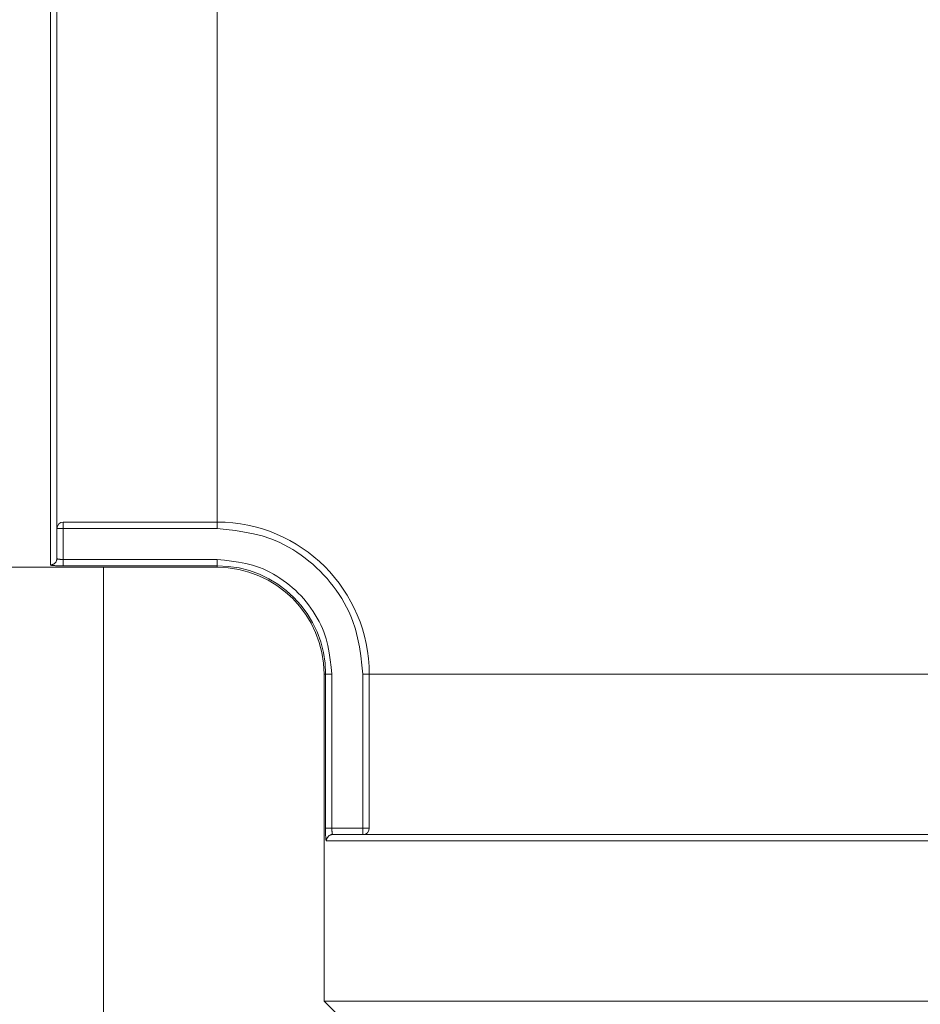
# Model space of a CAD drawing. Extents: x 193 to 943, y 26 to 526.
# Tile 118 of 207: x 363.03 to 364.08, y 109.42 to 110.57. Entities that reach past the tile are written whole.
import ezdxf

# ---------------------------------------------------------------- set-up
doc = ezdxf.new("R2010")
doc.units = 0
doc.layers.get('0').update_dxf_attribs({"lineweight": 25})
doc.layers.add('KG4_HLS_SYA', color=7, linetype='Continuous', lineweight=25)

# ---------------------------------------------------------------- blocks, each defined once
blk = doc.blocks.new('Kreis-A069HVX87N', base_point=(363.2614, 109.804))
at = {"color": 0, "lineweight": -2}
blk.add_ellipse((363.2615, 109.804), major_axis=(0.125, 0), ratio=1, start_param=0, end_param=1.570796, dxfattribs=at)
blk = doc.blocks.new('Kreis-A069HVXA7N', base_point=(363.2614, 109.804))
at = {"color": 0, "lineweight": -2}
blk.add_ellipse((363.2615, 109.804), major_axis=(1.875, 0), ratio=1, start_param=0, end_param=1.570796, dxfattribs=at)
blk = doc.blocks.new('Spline-A069HWU07N', base_point=(363.3968, 109.6165))
at = {"color": 0, "lineweight": -2}
for p, q in [((363.3987, 109.6165), (363.3968, 109.6165)), ((363.4007, 109.6165), (363.3987, 109.6165)), ((363.4029, 109.6165), (363.4007, 109.6165)), ((363.4052, 109.6165), (363.4029, 109.6165)), ((363.4078, 109.6165), (363.4052, 109.6165)), ((363.4108, 109.6165), (363.4078, 109.6165)), ((363.4142, 109.6165), (363.4108, 109.6165)), ((363.4181, 109.6165), (363.4142, 109.6165)), ((363.4223, 109.6165), (363.4181, 109.6165)), ((363.427, 109.6165), (363.4223, 109.6165)), ((363.4319, 109.6165), (363.427, 109.6165)), ((363.4372, 109.6165), (363.4319, 109.6165)), ((363.4429, 109.6165), (363.4372, 109.6165)), ((363.449, 109.6165), (363.4429, 109.6165)), ((363.4554, 109.6165), (363.449, 109.6165)), ((363.4621, 109.6165), (363.4554, 109.6165)), ((363.4692, 109.6165), (363.4621, 109.6165)), ((363.4766, 109.6165), (363.4692, 109.6165)), ((363.4846, 109.6165), (363.4766, 109.6165)), ((363.4929, 109.6165), (363.4846, 109.6165)), ((363.5016, 109.6165), (363.4929, 109.6165)), ((363.5107, 109.6165), (363.5016, 109.6165)), ((363.5201, 109.6165), (363.5107, 109.6165)), ((363.5298, 109.6165), (363.5201, 109.6165)), ((363.54, 109.6165), (363.5298, 109.6165)), ((363.5505, 109.6165), (363.54, 109.6165)), ((363.5613, 109.6165), (363.5505, 109.6165)), ((363.5725, 109.6165), (363.5613, 109.6165)), ((363.5839, 109.6165), (363.5725, 109.6165)), ((363.5957, 109.6165), (363.5839, 109.6165)), ((363.6079, 109.6165), (363.5957, 109.6165)), ((363.6204, 109.6165), (363.6079, 109.6165)), ((363.6332, 109.6165), (363.6204, 109.6165)), ((363.6463, 109.6165), (363.6332, 109.6165)), ((363.6597, 109.6165), (363.6463, 109.6165)), ((363.6733, 109.6165), (363.6597, 109.6165)), ((363.6943, 109.6165), (363.6733, 109.6165)), ((363.7159, 109.6165), (363.6943, 109.6165)), ((363.7381, 109.6165), (363.7159, 109.6165)), ((363.7608, 109.6165), (363.7381, 109.6165)), ((363.7841, 109.6165), (363.7608, 109.6165)), ((363.8078, 109.6165), (363.7841, 109.6165)), ((363.8316, 109.6165), (363.8078, 109.6165)), ((363.8559, 109.6165), (363.8316, 109.6165)), ((363.8805, 109.6165), (363.8559, 109.6165)), ((363.9055, 109.6165), (363.8805, 109.6165)), ((363.9309, 109.6165), (363.9055, 109.6165)), ((363.9566, 109.6165), (363.9309, 109.6165)), ((363.9733, 109.6165), (363.9566, 109.6165)), ((363.9901, 109.6165), (363.9733, 109.6165)), ((364.007, 109.6165), (363.9901, 109.6165)), ((364.024, 109.6165), (364.007, 109.6165)), ((364.0411, 109.6165), (364.024, 109.6165)), ((364.0584, 109.6165), (364.0411, 109.6165)), ((364.0752, 109.6165), (364.0584, 109.6165)), ((364.0922, 109.6165), (364.0752, 109.6165)), ((364.1092, 109.6165), (364.0922, 109.6165)), ((364.1263, 109.6165), (364.1092, 109.6165)), ((364.1434, 109.6165), (364.1263, 109.6165)), ((364.1606, 109.6165), (364.1434, 109.6165)), ((364.1774, 109.6165), (364.1606, 109.6165)), ((364.1941, 109.6165), (364.1774, 109.6165)), ((364.2109, 109.6165), (364.1941, 109.6165)), ((364.2278, 109.6165), (364.2109, 109.6165)), ((364.2446, 109.6165), (364.2278, 109.6165)), ((364.2615, 109.6165), (364.2446, 109.6165)), ((364.2783, 109.6165), (364.2615, 109.6165)), ((364.2952, 109.6165), (364.2783, 109.6165)), ((364.312, 109.6165), (364.2952, 109.6165)), ((364.3288, 109.6165), (364.312, 109.6165)), ((364.3456, 109.6165), (364.3288, 109.6165)), ((364.3623, 109.6165), (364.3456, 109.6165)), ((364.3795, 109.6165), (364.3623, 109.6165)), ((364.3966, 109.6165), (364.3795, 109.6165)), ((364.4137, 109.6165), (364.3966, 109.6165)), ((364.4307, 109.6165), (364.4137, 109.6165)), ((364.4477, 109.6165), (364.4307, 109.6165)), ((364.4646, 109.6165), (364.4477, 109.6165)), ((364.4818, 109.6165), (364.4646, 109.6165)), ((364.4989, 109.6165), (364.4818, 109.6165)), ((364.5159, 109.6165), (364.4989, 109.6165)), ((364.5329, 109.6165), (364.5159, 109.6165)), ((364.5497, 109.6165), (364.5329, 109.6165)), ((364.5663, 109.6165), (364.5497, 109.6165)), ((364.5835, 109.6165), (364.5663, 109.6165)), ((364.6005, 109.6165), (364.5835, 109.6165)), ((364.6174, 109.6165), (364.6005, 109.6165)), ((364.6341, 109.6165), (364.6174, 109.6165)), ((364.6507, 109.6165), (364.6341, 109.6165)), ((364.6671, 109.6165), (364.6507, 109.6165)), ((364.6834, 109.6165), (364.6671, 109.6165)), ((364.6996, 109.6165), (364.6834, 109.6165)), ((364.7155, 109.6165), (364.6996, 109.6165)), ((364.7313, 109.6165), (364.7155, 109.6165)), ((364.7468, 109.6165), (364.7313, 109.6165)), ((364.7621, 109.6165), (364.7468, 109.6165)), ((364.7773, 109.6165), (364.7621, 109.6165)), ((364.7923, 109.6165), (364.7773, 109.6165)), ((364.807, 109.6165), (364.7923, 109.6165)), ((364.8215, 109.6165), (364.807, 109.6165)), ((364.8357, 109.6165), (364.8215, 109.6165)), ((364.8496, 109.6165), (364.8357, 109.6165)), ((364.87, 109.6165), (364.8496, 109.6165)), ((364.8897, 109.6165), (364.87, 109.6165)), ((364.9088, 109.6165), (364.8897, 109.6165)), ((364.9272, 109.6165), (364.9088, 109.6165)), ((364.9449, 109.6165), (364.9272, 109.6165)), ((364.9619, 109.6165), (364.9449, 109.6165)), ((364.9779, 109.6165), (364.9619, 109.6165)), ((364.9931, 109.6165), (364.9779, 109.6165)), ((365.0076, 109.6165), (364.9931, 109.6165)), ((365.0213, 109.6165), (365.0076, 109.6165)), ((365.0342, 109.6165), (365.0213, 109.6165)), ((365.0464, 109.6165), (365.0342, 109.6165)), ((365.0538, 109.6165), (365.0464, 109.6165)), ((365.0608, 109.6165), (365.0538, 109.6165)), ((365.0675, 109.6165), (365.0608, 109.6165)), ((365.0739, 109.6165), (365.0675, 109.6165)), ((365.08, 109.6165), (365.0739, 109.6165)), ((365.0857, 109.6165), (365.08, 109.6165)), ((365.091, 109.6165), (365.0857, 109.6165)), ((365.096, 109.6165), (365.091, 109.6165)), ((365.1006, 109.6165), (365.096, 109.6165)), ((365.1048, 109.6165), (365.1006, 109.6165)), ((365.1087, 109.6165), (365.1048, 109.6165)), ((365.1121, 109.6165), (365.1087, 109.6165)), ((365.1151, 109.6165), (365.1121, 109.6165)), ((365.1177, 109.6165), (365.1151, 109.6165)), ((365.12, 109.6165), (365.1177, 109.6165)), ((365.1222, 109.6165), (365.12, 109.6165)), ((365.1242, 109.6165), (365.1222, 109.6165)), ((365.1261, 109.6165), (365.1242, 109.6165))]:
    blk.add_line(p, q, dxfattribs=at)
blk = doc.blocks.new('Spline-A069HWU27N', base_point=(363.0739, 109.9393))
at = {"color": 0, "lineweight": -2}
for p, q in [((363.074, 110.5836), (363.074, 110.5665)), ((363.074, 110.5665), (363.074, 110.5495)), ((363.074, 110.5495), (363.074, 110.5326)), ((363.074, 110.5326), (363.074, 110.5158)), ((363.074, 110.5158), (363.074, 110.4991)), ((363.074, 110.4991), (363.074, 110.4734)), ((363.074, 110.4734), (363.074, 110.448)), ((363.074, 110.448), (363.074, 110.423)), ((363.074, 110.423), (363.074, 110.3984)), ((363.074, 110.3984), (363.074, 110.3741)), ((363.074, 110.3741), (363.074, 110.3503)), ((363.074, 110.3503), (363.074, 110.3266)), ((363.074, 110.3266), (363.074, 110.3033)), ((363.074, 110.3033), (363.074, 110.2806)), ((363.074, 110.2806), (363.074, 110.2584)), ((363.074, 110.2584), (363.074, 110.2368)), ((363.074, 110.2368), (363.074, 110.2158)), ((363.074, 110.2158), (363.074, 110.2022)), ((363.074, 110.2022), (363.074, 110.1888)), ((363.074, 110.1888), (363.074, 110.1757)), ((363.074, 110.1757), (363.074, 110.1629)), ((363.074, 110.1629), (363.074, 110.1504)), ((363.074, 110.1504), (363.074, 110.1382)), ((363.074, 110.1382), (363.074, 110.1264)), ((363.074, 110.1264), (363.074, 110.115)), ((363.074, 110.115), (363.074, 110.1038)), ((363.074, 110.1038), (363.074, 110.093)), ((363.074, 110.093), (363.074, 110.0825)), ((363.074, 110.0825), (363.074, 110.0723)), ((363.074, 110.0723), (363.074, 110.0626)), ((363.074, 110.0626), (363.074, 110.0532)), ((363.074, 110.0532), (363.074, 110.0441)), ((363.074, 110.0441), (363.074, 110.0354)), ((363.074, 110.0354), (363.074, 110.0271)), ((363.074, 110.0271), (363.074, 110.019)), ((363.074, 110.019), (363.074, 110.0117)), ((363.074, 110.0117), (363.074, 110.0046)), ((363.074, 110.0046), (363.074, 109.9979)), ((363.074, 109.9979), (363.074, 109.9915)), ((363.074, 109.9915), (363.074, 109.9854)), ((363.074, 109.9854), (363.074, 109.9797)), ((363.074, 109.9797), (363.074, 109.9744)), ((363.074, 109.9744), (363.074, 109.9695)), ((363.074, 109.9695), (363.074, 109.9648)), ((363.074, 109.9648), (363.074, 109.9606)), ((363.074, 109.9606), (363.074, 109.9567)), ((363.074, 109.9567), (363.074, 109.9533)), ((363.074, 109.9533), (363.074, 109.9503)), ((363.074, 109.9503), (363.074, 109.9477)), ((363.074, 109.9477), (363.074, 109.9454)), ((363.074, 109.9454), (363.074, 109.9432)), ((363.074, 109.9432), (363.074, 109.9412)), ((363.074, 109.9412), (363.074, 109.9393))]:
    blk.add_line(p, q, dxfattribs=at)
blk = doc.blocks.new('Spline-A069HZYM7N', base_point=(363.3893, 109.609))
at = {"color": 0, "lineweight": -2}
for p, q in [((363.3897, 109.6114), (363.3899, 109.6118)), ((363.3899, 109.6118), (363.3901, 109.6123)), ((363.3901, 109.6123), (363.3903, 109.6127)), ((363.3903, 109.6127), (363.3906, 109.6131)), ((363.3906, 109.6131), (363.3908, 109.6135)), ((363.3908, 109.6135), (363.3912, 109.6139)), ((363.3912, 109.6139), (363.3915, 109.6143)), ((363.3915, 109.6143), (363.3919, 109.6146)), ((363.3919, 109.6146), (363.3922, 109.6149)), ((363.3922, 109.6149), (363.3926, 109.6152)), ((363.3926, 109.6152), (363.3931, 109.6155)), ((363.3931, 109.6155), (363.3935, 109.6157)), ((363.3935, 109.6157), (363.3939, 109.6159)), ((363.3939, 109.6159), (363.3944, 109.616)), ((363.3944, 109.616), (363.3949, 109.6162)), ((363.3949, 109.6162), (363.3953, 109.6163)), ((363.3953, 109.6163), (363.3958, 109.6163)), ((363.3958, 109.6163), (363.3963, 109.6164)), ((363.3963, 109.6164), (363.3968, 109.6165)), ((363.3893, 109.609), (363.3894, 109.6094)), ((363.3894, 109.6099), (363.3895, 109.6104)), ((363.3894, 109.6094), (363.3894, 109.6099)), ((363.3895, 109.6104), (363.3896, 109.6109)), ((363.3896, 109.6109), (363.3897, 109.6114))]:
    blk.add_line(p, q, dxfattribs=at)
blk = doc.blocks.new('Spline-A069HZYQ7N', base_point=(363.0665, 109.9318))
at = {"color": 0, "lineweight": -2}
for p, q in [((363.0721, 109.9344), (363.0718, 109.934)), ((363.0724, 109.9347), (363.0721, 109.9344)), ((363.0727, 109.9351), (363.0724, 109.9347)), ((363.073, 109.9356), (363.0727, 109.9351)), ((363.0732, 109.936), (363.073, 109.9356)), ((363.0734, 109.9364), (363.0732, 109.936)), ((363.0735, 109.9369), (363.0734, 109.9364)), ((363.0737, 109.9374), (363.0735, 109.9369)), ((363.0738, 109.9378), (363.0737, 109.9374)), ((363.0739, 109.9388), (363.0738, 109.9383)), ((363.0738, 109.9383), (363.0738, 109.9378)), ((363.074, 109.9393), (363.0739, 109.9388)), ((363.067, 109.9319), (363.0665, 109.9318)), ((363.0674, 109.9319), (363.067, 109.9319)), ((363.0679, 109.932), (363.0674, 109.9319)), ((363.0684, 109.9321), (363.0679, 109.932)), ((363.0689, 109.9322), (363.0684, 109.9321)), ((363.0693, 109.9324), (363.0689, 109.9322)), ((363.0698, 109.9326), (363.0693, 109.9324)), ((363.0702, 109.9328), (363.0698, 109.9326)), ((363.0706, 109.9331), (363.0702, 109.9328)), ((363.071, 109.9333), (363.0706, 109.9331)), ((363.0714, 109.9337), (363.071, 109.9333)), ((363.0718, 109.934), (363.0714, 109.9337))]:
    blk.add_line(p, q, dxfattribs=at)
blk = doc.blocks.new('Spline-A069HZYS7N', base_point=(363.3882, 109.609))
at = {"color": 0, "lineweight": -2}
for p, q in [((363.3882, 109.624), (363.3882, 109.623)), ((363.3882, 109.623), (363.3882, 109.622)), ((363.3882, 109.622), (363.3882, 109.621)), ((363.3882, 109.621), (363.3883, 109.6201)), ((363.3883, 109.6201), (363.3883, 109.6191)), ((363.3883, 109.6191), (363.3883, 109.6182)), ((363.3883, 109.6182), (363.3883, 109.6173)), ((363.3883, 109.6173), (363.3884, 109.6165)), ((363.3884, 109.6165), (363.3884, 109.6156)), ((363.3884, 109.6156), (363.3884, 109.6148)), ((363.3884, 109.6148), (363.3885, 109.6141)), ((363.3885, 109.6141), (363.3885, 109.6133)), ((363.3885, 109.6133), (363.3886, 109.6127)), ((363.3886, 109.6127), (363.3886, 109.612)), ((363.3886, 109.612), (363.3887, 109.6115)), ((363.3887, 109.6115), (363.3887, 109.6109)), ((363.3887, 109.6109), (363.3888, 109.6105)), ((363.3888, 109.6105), (363.3889, 109.6101)), ((363.3889, 109.6101), (363.3889, 109.6098)), ((363.3889, 109.6098), (363.389, 109.6096)), ((363.389, 109.6096), (363.3891, 109.6094)), ((363.3891, 109.6094), (363.3892, 109.6092)), ((363.3892, 109.6092), (363.3892, 109.6091)), ((363.3892, 109.6091), (363.3893, 109.609))]:
    blk.add_line(p, q, dxfattribs=at)
blk = doc.blocks.new('Spline-A069HZYW7N', base_point=(363.0665, 109.9307))
at = {"color": 0, "lineweight": -2}
for p, q in [((363.0665, 109.9318), (363.0666, 109.9317)), ((363.0666, 109.9317), (363.0667, 109.9317)), ((363.0667, 109.9317), (363.0669, 109.9316)), ((363.0669, 109.9316), (363.0671, 109.9315)), ((363.0671, 109.9315), (363.0673, 109.9314)), ((363.0673, 109.9314), (363.0676, 109.9314)), ((363.0676, 109.9314), (363.068, 109.9313)), ((363.068, 109.9313), (363.0684, 109.9312)), ((363.0684, 109.9312), (363.069, 109.9312)), ((363.069, 109.9312), (363.0695, 109.9311)), ((363.0695, 109.9311), (363.0702, 109.9311)), ((363.0702, 109.9311), (363.0708, 109.931)), ((363.0708, 109.931), (363.0716, 109.931)), ((363.0716, 109.931), (363.0723, 109.9309)), ((363.0723, 109.9309), (363.0731, 109.9309)), ((363.0731, 109.9309), (363.074, 109.9308)), ((363.074, 109.9308), (363.0748, 109.9308)), ((363.0748, 109.9308), (363.0757, 109.9308)), ((363.0757, 109.9308), (363.0766, 109.9308)), ((363.0766, 109.9308), (363.0776, 109.9308)), ((363.0776, 109.9308), (363.0785, 109.9307)), ((363.0785, 109.9307), (363.0795, 109.9307)), ((363.0795, 109.9307), (363.0805, 109.9307)), ((363.0805, 109.9307), (363.0815, 109.9307))]:
    blk.add_line(p, q, dxfattribs=at)
blk = doc.blocks.new('Kreis-A069HZZ27N', base_point=(363.4319, 109.6165))
at = {"color": 0, "lineweight": -2}
blk.add_ellipse((363.4319, 109.6239), major_axis=(0.00001, -0.00749), ratio=1, start_param=0, end_param=1.57079, dxfattribs=at)
blk = doc.blocks.new('Kreis-A069HZZ47N', base_point=(363.0739, 109.9744))
at = {"color": 0, "lineweight": -2}
blk.add_ellipse((363.0814, 109.9744), major_axis=(0.00001, 0.00749), ratio=1, start_param=0, end_param=1.57079, dxfattribs=at)
blk = doc.blocks.new('Kreis-A069HZZ87N', base_point=(363.2614, 109.804))
at = {"color": 0, "lineweight": -2}
blk.add_ellipse((363.2615, 109.804), major_axis=(1.8221, 0), ratio=1, start_param=0, end_param=1.570796, dxfattribs=at)
blk = doc.blocks.new('Kreis-A069HZZA7N', base_point=(363.2614, 109.804))
at = {"color": 0, "lineweight": -2}
blk.add_ellipse((363.2615, 109.804), major_axis=(0.1779, 0), ratio=1, start_param=0, end_param=1.570796, dxfattribs=at)
blk = doc.blocks.new('Spline-A069HZZG7N', base_point=(363.0739, 109.9382))
at = {"color": 0, "lineweight": -2}
for p, q in [((363.074, 109.9393), (363.074, 109.9392)), ((363.074, 109.9392), (363.074, 109.9392)), ((363.074, 109.9392), (363.074, 109.9392)), ((363.074, 109.9392), (363.0741, 109.9391)), ((363.0741, 109.9391), (363.0741, 109.9391)), ((363.0741, 109.9391), (363.0741, 109.939)), ((363.0741, 109.939), (363.0742, 109.939)), ((363.0742, 109.939), (363.0743, 109.939)), ((363.0743, 109.939), (363.0744, 109.9389)), ((363.0744, 109.9389), (363.0744, 109.9389)), ((363.0744, 109.9389), (363.0745, 109.9388)), ((363.0745, 109.9388), (363.0747, 109.9388)), ((363.0747, 109.9388), (363.0748, 109.9388)), ((363.0748, 109.9388), (363.0749, 109.9387)), ((363.0749, 109.9387), (363.075, 109.9387)), ((363.075, 109.9387), (363.0751, 109.9387)), ((363.0751, 109.9387), (363.0753, 109.9387)), ((363.0753, 109.9387), (363.0754, 109.9386)), ((363.0754, 109.9386), (363.0756, 109.9386)), ((363.0756, 109.9386), (363.0757, 109.9386)), ((363.0757, 109.9386), (363.0759, 109.9385)), ((363.0759, 109.9385), (363.0761, 109.9385)), ((363.0761, 109.9385), (363.0763, 109.9385)), ((363.0763, 109.9385), (363.0764, 109.9385)), ((363.0764, 109.9385), (363.0768, 109.9384)), ((363.0768, 109.9384), (363.0772, 109.9384)), ((363.0772, 109.9384), (363.0776, 109.9384)), ((363.0776, 109.9384), (363.078, 109.9383)), ((363.078, 109.9383), (363.0784, 109.9383)), ((363.0784, 109.9383), (363.0789, 109.9383)), ((363.0789, 109.9383), (363.0793, 109.9383)), ((363.0793, 109.9383), (363.0797, 109.9382)), ((363.0797, 109.9382), (363.0801, 109.9382)), ((363.0801, 109.9382), (363.0806, 109.9382)), ((363.0806, 109.9382), (363.081, 109.9382)), ((363.081, 109.9382), (363.0815, 109.9382))]:
    blk.add_line(p, q, dxfattribs=at)
blk = doc.blocks.new('Spline-A069HZZI7N', base_point=(363.0815, 109.9307))
at = {"color": 0, "lineweight": -2}
for p, q in [((363.0815, 109.9377), (363.0815, 109.9382)), ((363.0815, 109.9373), (363.0815, 109.9377)), ((363.0815, 109.9368), (363.0815, 109.9373)), ((363.0815, 109.9363), (363.0815, 109.9368)), ((363.0815, 109.9359), (363.0815, 109.9363)), ((363.0815, 109.9354), (363.0815, 109.9359)), ((363.0815, 109.935), (363.0815, 109.9354)), ((363.0815, 109.9346), (363.0815, 109.935)), ((363.0815, 109.9342), (363.0815, 109.9346)), ((363.0815, 109.9338), (363.0815, 109.9342)), ((363.0815, 109.9334), (363.0815, 109.9338)), ((363.0815, 109.9331), (363.0815, 109.9334)), ((363.0815, 109.9327), (363.0815, 109.9331)), ((363.0815, 109.9324), (363.0815, 109.9327)), ((363.0815, 109.9321), (363.0815, 109.9324)), ((363.0815, 109.9319), (363.0815, 109.9321)), ((363.0815, 109.9316), (363.0815, 109.9319)), ((363.0815, 109.9314), (363.0815, 109.9316)), ((363.0815, 109.9312), (363.0815, 109.9314)), ((363.0815, 109.9311), (363.0815, 109.9312)), ((363.0815, 109.931), (363.0815, 109.9311)), ((363.0815, 109.9309), (363.0815, 109.931)), ((363.0815, 109.9308), (363.0815, 109.9309)), ((363.0815, 109.9307), (363.0815, 109.9308))]:
    blk.add_line(p, q, dxfattribs=at)
blk = doc.blocks.new('Spline-A069HZZO7N', base_point=(363.3957, 109.6165))
at = {"color": 0, "lineweight": -2}
for p, q in [((363.3957, 109.624), (363.3957, 109.6235)), ((363.3957, 109.6235), (363.3957, 109.6231)), ((363.3957, 109.6231), (363.3957, 109.6226)), ((363.3957, 109.6226), (363.3957, 109.6222)), ((363.3957, 109.6222), (363.3958, 109.6218)), ((363.3958, 109.6218), (363.3958, 109.6214)), ((363.3958, 109.6214), (363.3958, 109.6209)), ((363.3958, 109.6209), (363.3958, 109.6205)), ((363.3958, 109.6205), (363.3959, 109.6201)), ((363.3959, 109.6201), (363.3959, 109.6197)), ((363.3959, 109.6197), (363.3959, 109.6193)), ((363.3959, 109.6193), (363.396, 109.6189)), ((363.396, 109.6189), (363.396, 109.6188)), ((363.396, 109.6188), (363.396, 109.6186)), ((363.396, 109.6186), (363.396, 109.6184)), ((363.396, 109.6184), (363.3961, 109.6182)), ((363.3961, 109.6182), (363.3961, 109.6181)), ((363.3961, 109.6181), (363.3961, 109.6179)), ((363.3961, 109.6179), (363.3962, 109.6178)), ((363.3962, 109.6178), (363.3962, 109.6176)), ((363.3962, 109.6176), (363.3962, 109.6175)), ((363.3962, 109.6175), (363.3962, 109.6174)), ((363.3962, 109.6174), (363.3963, 109.6173)), ((363.3963, 109.6173), (363.3963, 109.6171)), ((363.3963, 109.6171), (363.3963, 109.617)), ((363.3963, 109.617), (363.3964, 109.6169)), ((363.3964, 109.6169), (363.3964, 109.6168)), ((363.3964, 109.6168), (363.3965, 109.6168)), ((363.3965, 109.6168), (363.3965, 109.6167)), ((363.3965, 109.6167), (363.3965, 109.6166)), ((363.3965, 109.6166), (363.3966, 109.6166)), ((363.3966, 109.6166), (363.3966, 109.6166)), ((363.3966, 109.6166), (363.3967, 109.6165)), ((363.3967, 109.6165), (363.3967, 109.6165)), ((363.3967, 109.6165), (363.3967, 109.6165)), ((363.3967, 109.6165), (363.3968, 109.6165))]:
    blk.add_line(p, q, dxfattribs=at)
blk = doc.blocks.new('Spline-A069HZZQ7N', base_point=(363.3882, 109.624))
at = {"color": 0, "lineweight": -2}
for p, q in [((363.3883, 109.624), (363.3882, 109.624)), ((363.3884, 109.624), (363.3883, 109.624)), ((363.3885, 109.624), (363.3884, 109.624)), ((363.3886, 109.624), (363.3885, 109.624)), ((363.3887, 109.624), (363.3886, 109.624)), ((363.3889, 109.624), (363.3887, 109.624)), ((363.3891, 109.624), (363.3889, 109.624)), ((363.3894, 109.624), (363.3891, 109.624)), ((363.3896, 109.624), (363.3894, 109.624)), ((363.3899, 109.624), (363.3896, 109.624)), ((363.3902, 109.624), (363.3899, 109.624)), ((363.3906, 109.624), (363.3902, 109.624)), ((363.3909, 109.624), (363.3906, 109.624)), ((363.3913, 109.624), (363.3909, 109.624)), ((363.3917, 109.624), (363.3913, 109.624)), ((363.3921, 109.624), (363.3917, 109.624)), ((363.3925, 109.624), (363.3921, 109.624)), ((363.3929, 109.624), (363.3925, 109.624)), ((363.3934, 109.624), (363.3929, 109.624)), ((363.3938, 109.624), (363.3934, 109.624)), ((363.3943, 109.624), (363.3938, 109.624)), ((363.3948, 109.624), (363.3943, 109.624)), ((363.3952, 109.624), (363.3948, 109.624)), ((363.3957, 109.624), (363.3952, 109.624))]:
    blk.add_line(p, q, dxfattribs=at)
blk = doc.blocks.new('Spline-A069HZZU7N', base_point=(363.2614, 109.804))
at = {"color": 0, "lineweight": -2}
for p, q in [((363.2615, 109.9744), (363.2722, 109.9732)), ((363.2722, 109.9732), (363.2828, 109.9719)), ((363.2828, 109.9719), (363.2934, 109.9703)), ((363.2934, 109.9703), (363.3039, 109.9683)), ((363.3039, 109.9683), (363.3141, 109.9657)), ((363.3141, 109.9657), (363.3242, 109.9624)), ((363.3242, 109.9624), (363.3295, 109.9603)), ((363.3295, 109.9603), (363.3347, 109.958)), ((363.3347, 109.958), (363.3399, 109.9554)), ((363.3399, 109.9554), (363.3449, 109.9527)), ((363.3449, 109.9527), (363.3499, 109.9497)), ((363.3499, 109.9497), (363.3547, 109.9466)), ((363.3547, 109.9466), (363.3596, 109.9433)), ((363.3596, 109.9433), (363.3643, 109.9398)), ((363.3643, 109.9398), (363.3689, 109.9362)), ((363.3689, 109.9362), (363.3734, 109.9325)), ((363.3734, 109.9325), (363.3778, 109.9285)), ((363.3778, 109.9285), (363.382, 109.9245)), ((363.382, 109.9245), (363.386, 109.9203)), ((363.386, 109.9203), (363.39, 109.9159)), ((363.39, 109.9159), (363.3937, 109.9114)), ((363.3937, 109.9114), (363.3973, 109.9068)), ((363.3973, 109.9068), (363.4008, 109.9021)), ((363.4008, 109.9021), (363.4041, 109.8972)), ((363.4041, 109.8972), (363.4072, 109.8924)), ((363.4072, 109.8924), (363.4102, 109.8874)), ((363.4102, 109.8874), (363.4129, 109.8824)), ((363.4129, 109.8824), (363.4155, 109.8772)), ((363.4155, 109.8772), (363.4178, 109.872)), ((363.4178, 109.872), (363.4199, 109.8667)), ((363.4199, 109.8667), (363.4232, 109.8566)), ((363.4232, 109.8566), (363.4258, 109.8464)), ((363.4258, 109.8464), (363.4279, 109.8359)), ((363.4279, 109.8359), (363.4294, 109.8253)), ((363.4294, 109.8253), (363.4307, 109.8147)), ((363.4307, 109.8147), (363.4319, 109.804))]:
    blk.add_line(p, q, dxfattribs=at)
blk = doc.blocks.new('Spline-A069HZZY7N', base_point=(363.2614, 109.804))
at = {"color": 0, "lineweight": -2}
for p, q in [((363.2699, 109.9373), (363.2615, 109.9382)), ((363.2783, 109.9363), (363.2699, 109.9373)), ((363.2866, 109.935), (363.2783, 109.9363)), ((363.2949, 109.9334), (363.2866, 109.935)), ((363.303, 109.9314), (363.2949, 109.9334)), ((363.3109, 109.9288), (363.303, 109.9314)), ((363.3151, 109.9271), (363.3109, 109.9288)), ((363.3192, 109.9253), (363.3151, 109.9271)), ((363.3232, 109.9232), (363.3192, 109.9253)), ((363.3272, 109.9211), (363.3232, 109.9232)), ((363.3311, 109.9188), (363.3272, 109.9211)), ((363.3349, 109.9163), (363.3311, 109.9188)), ((363.3387, 109.9137), (363.3349, 109.9163)), ((363.3425, 109.911), (363.3387, 109.9137)), ((363.3461, 109.9081), (363.3425, 109.911)), ((363.3496, 109.9052), (363.3461, 109.9081)), ((363.3531, 109.9021), (363.3496, 109.9052)), ((363.3564, 109.8989), (363.3531, 109.9021)), ((363.3596, 109.8956), (363.3564, 109.8989)), ((363.3627, 109.8921), (363.3596, 109.8956)), ((363.3656, 109.8886), (363.3627, 109.8921)), ((363.3685, 109.885), (363.3656, 109.8886)), ((363.3712, 109.8812), (363.3685, 109.885)), ((363.3738, 109.8774), (363.3712, 109.8812)), ((363.3763, 109.8736), (363.3738, 109.8774)), ((363.3786, 109.8697), (363.3763, 109.8736)), ((363.3807, 109.8657), (363.3786, 109.8697)), ((363.3828, 109.8617), (363.3807, 109.8657)), ((363.3846, 109.8576), (363.3828, 109.8617)), ((363.3863, 109.8534), (363.3846, 109.8576)), ((363.3889, 109.8455), (363.3863, 109.8534)), ((363.3909, 109.8374), (363.3889, 109.8455)), ((363.3925, 109.8291), (363.3909, 109.8374)), ((363.3938, 109.8208), (363.3925, 109.8291)), ((363.3948, 109.8124), (363.3938, 109.8208)), ((363.3957, 109.804), (363.3948, 109.8124))]:
    blk.add_line(p, q, dxfattribs=at)
blk = doc.blocks.new('Kreis-A069I0007N', base_point=(363.2614, 109.804))
at = {"color": 0, "lineweight": -2}
blk.add_ellipse((363.2615, 109.804), major_axis=(1.8732, 0), ratio=1, start_param=0, end_param=1.570796, dxfattribs=at)
blk = doc.blocks.new('Kreis-A069I0027N', base_point=(363.2614, 109.804))
at = {"color": 0, "lineweight": -2}
blk.add_ellipse((363.2615, 109.804), major_axis=(0.1268, 0), ratio=1, start_param=0, end_param=1.570796, dxfattribs=at)

msp = doc.modelspace()

# ---------------------------------------------------------------- linework, layer by layer
at = {"layer": 'KG4_HLS_SYA', "color": 8, "linetype": 'Continuous', "lineweight": 9, "ltscale": 0.13, "true_color": 0x808080}
for p, q in [((363.0665, 109.9318), (363.0665, 111.6761)), ((363.2615, 109.9819), (363.2615, 111.626)), ((363.2615, 109.9819), (363.0815, 109.9819)), ((363.0815, 109.9819), (363.0815, 109.9744)), ((363.2615, 109.9819), (363.2615, 109.9744)), ((363.074, 109.9744), (363.0815, 109.9744)), ((363.0815, 109.9382), (363.0815, 109.9744)), ((363.0815, 109.9744), (363.2615, 109.9744)), ((363.2615, 109.9382), (363.0815, 109.9382)), ((363.2615, 109.9307), (363.2615, 109.9382)), ((363.2615, 109.929), (362.879, 109.929)), ((363.2615, 109.9307), (363.0815, 109.9307)), ((363.1285, 109.929), (363.1285, 94.0564)), ((363.2615, 109.929), (363.2615, 109.9307)), ((363.3865, 109.4215), (363.3865, 109.804)), ((363.3882, 109.804), (363.3865, 109.804)), ((363.3882, 109.624), (363.3882, 109.804)), ((363.3957, 109.804), (363.3882, 109.804)), ((363.3957, 109.624), (363.3957, 109.804)), ((363.4319, 109.804), (363.4394, 109.804)), ((363.4319, 109.804), (363.4319, 109.624)), ((365.0835, 109.804), (363.4394, 109.804)), ((363.4394, 109.624), (363.4394, 109.804)), ((363.4319, 109.624), (363.3957, 109.624)), ((363.4319, 109.624), (363.4319, 109.6165)), ((363.4319, 109.624), (363.4394, 109.624)), ((363.3893, 109.609), (365.1336, 109.609)), ((363.4415, 109.3665), (363.3865, 109.4215)), ((365.1365, 109.4215), (363.3865, 109.4215))]:
    msp.add_line(p, q, dxfattribs=at)

# ---------------------------------------------------------------- block references
for name, p in [('Kreis-A069HVXA7N', (363.2614, 109.804)), ('Kreis-A069I0007N', (363.2614, 109.804)), ('Spline-A069HWU27N', (363.0739, 109.9393)), ('Kreis-A069HZZ87N', (363.2614, 109.804)), ('Kreis-A069HZZ47N', (363.0739, 109.9744)), ('Kreis-A069HZZA7N', (363.2614, 109.804)), ('Spline-A069HZZU7N', (363.2614, 109.804)), ('Spline-A069HZYQ7N', (363.0665, 109.9318)), ('Spline-A069HZZG7N', (363.0739, 109.9382)), ('Spline-A069HZZI7N', (363.0815, 109.9307)), ('Spline-A069HZZY7N', (363.2614, 109.804)), ('Spline-A069HZYW7N', (363.0665, 109.9307)), ('Kreis-A069I0027N', (363.2614, 109.804)), ('Kreis-A069HVX87N', (363.2614, 109.804)), ('Spline-A069HZYS7N', (363.3882, 109.609)), ('Spline-A069HZZQ7N', (363.3882, 109.624)), ('Spline-A069HZZO7N', (363.3957, 109.6165)), ('Kreis-A069HZZ27N', (363.4319, 109.6165)), ('Spline-A069HZYM7N', (363.3893, 109.609)), ('Spline-A069HWU07N', (363.3968, 109.6165))]:
    msp.add_blockref(name, p, dxfattribs=at)

doc.saveas('drawing.dxf')
